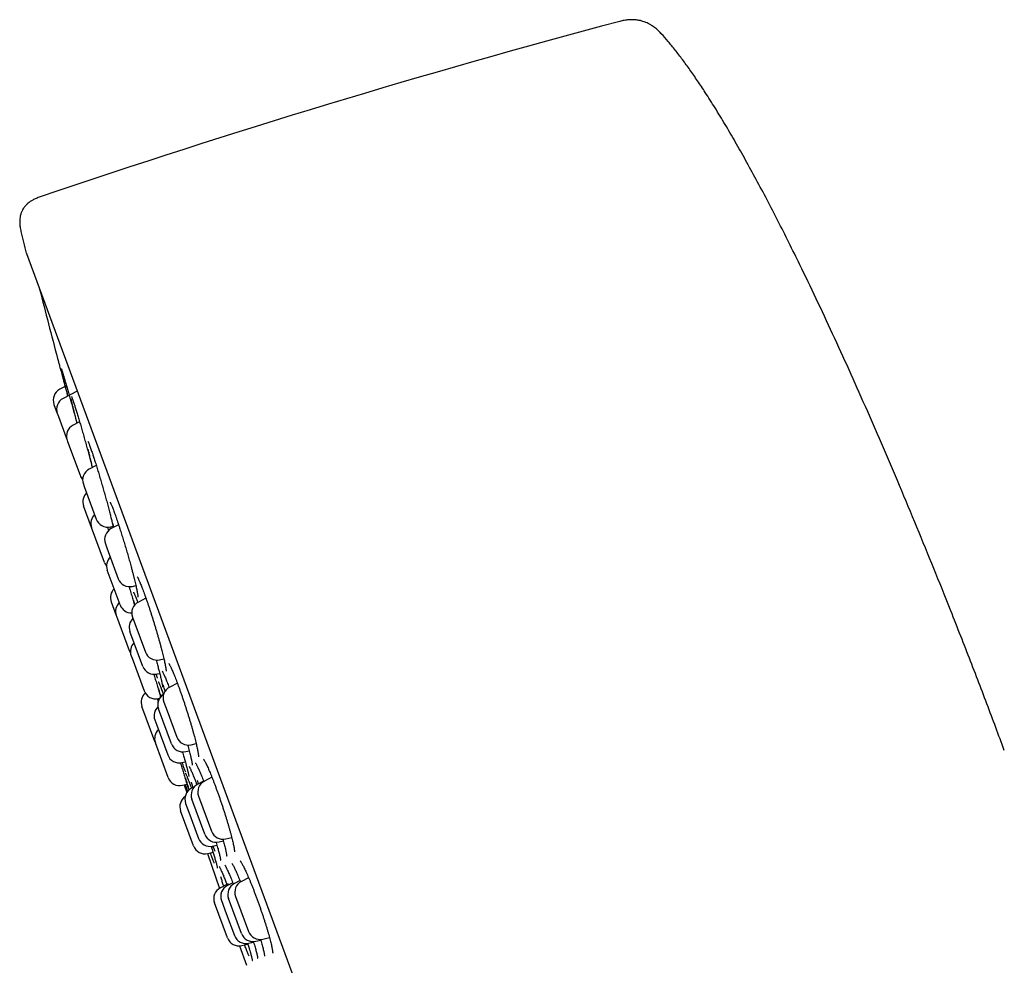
# Model space of a CAD drawing. Header units: millimetres. Extents: x 8 to 1577, y 12 to 2536.
# Tile 56 of 108: x 390 to 430, y 2135 to 2174. Entities that reach past the tile are written whole.
import ezdxf

# ---------------------------------------------------------------- set-up
doc = ezdxf.new("R2010")
doc.units = ezdxf.units.MM

msp = doc.modelspace()

# ---------------------------------------------------------------- linework, layer by layer
at = {"color": 7, "linetype": 'Continuous', "lineweight": 30}
for p, q in [((390.302, 2164.383), (413.109, 2102.556)), ((391.888, 2158.935), (391.668, 2158.822)), ((392.38, 2158.748), (391.805, 2158.452)), ((391.428, 2158.205), (391.565, 2157.834)), ((391.565, 2157.834), (391.569, 2157.823)), ((391.569, 2157.823), (391.971, 2156.734)), ((392.479, 2157.489), (392.211, 2157.351)), ((391.971, 2156.734), (391.987, 2156.69)), ((391.987, 2156.69), (392.499, 2155.301)), ((393.161, 2155.702), (392.874, 2155.554)), ((393.012, 2155.625), (392.97, 2155.788)), ((392.634, 2154.937), (392.669, 2154.841)), ((392.669, 2154.841), (393.162, 2153.504)), ((392.969, 2153.159), (392.642, 2154.048)), ((393.498, 2151.727), (392.969, 2153.159)), ((393.626, 2153.181), (393.668, 2153.038)), ((393.746, 2153.19), (393.848, 2153.214)), ((394.075, 2153.271), (393.773, 2153.115)), ((393.844, 2153.232), (393.86, 2153.16)), ((393.885, 2153.173), (393.85, 2153.31)), ((393.533, 2152.498), (393.595, 2152.33)), ((393.595, 2152.33), (394.062, 2151.065)), ((394.14, 2149.987), (393.611, 2151.42)), ((394.646, 2150.751), (394.782, 2150.783)), ((393.772, 2150.116), (393.98, 2149.554)), ((395.193, 2150.268), (394.883, 2150.109)), ((393.98, 2149.554), (393.989, 2149.529)), ((393.989, 2149.529), (394.509, 2148.121)), ((394.609, 2149.664), (394.614, 2149.649)), ((394.642, 2149.491), (394.737, 2149.235)), ((394.737, 2149.235), (395.171, 2148.058)), ((395.067, 2147.474), (394.538, 2148.907)), ((394.588, 2147.904), (394.624, 2147.808)), ((394.624, 2147.808), (395.117, 2146.471)), ((395.755, 2147.745), (395.928, 2147.785)), ((395.65, 2147.161), (395.758, 2147.186)), ((396.48, 2146.786), (396.168, 2146.626)), ((395.701, 2146.157), (395.757, 2146.171)), ((395.73, 2146.107), (395.712, 2146.16)), ((395.927, 2146.008), (396.059, 2145.65)), ((395.561, 2144.402), (395.032, 2145.835)), ((396.239, 2144.297), (395.71, 2145.73)), ((396.059, 2145.65), (396.456, 2144.575)), ((395.556, 2145.28), (395.634, 2145.07)), ((395.634, 2145.07), (396.085, 2143.847)), ((395.561, 2144.402), (395.572, 2144.375)), ((396.109, 2142.914), (395.581, 2144.347)), ((397.04, 2144.262), (397.25, 2144.311)), ((396.823, 2143.983), (396.965, 2144.017)), ((396.669, 2143.533), (396.804, 2143.565)), ((396.693, 2142.6), (396.877, 2142.644)), ((397.344, 2142.658), (397.305, 2142.794)), ((397.556, 2142.768), (397.317, 2142.644)), ((397.896, 2142.93), (397.589, 2142.772)), ((396.764, 2142.617), (396.867, 2142.304)), ((397.179, 2142.54), (397.058, 2142.478)), ((396.818, 2141.86), (396.95, 2141.502)), ((397.605, 2140.594), (397.076, 2142.027)), ((397.349, 2142.155), (397.523, 2141.683)), ((397.141, 2140.118), (396.612, 2141.551)), ((396.95, 2141.502), (397.347, 2140.427)), ((397.523, 2141.683), (397.878, 2140.722)), ((398.066, 2140.271), (398.088, 2140.196)), ((398.189, 2140.28), (398.365, 2140.322)), ((398.461, 2140.408), (398.706, 2140.466)), ((397.71, 2139.801), (398.2, 2138.377)), ((397.725, 2139.804), (397.942, 2139.856)), ((397.93, 2140.114), (398.1, 2140.153)), ((398.75, 2138.61), (398.527, 2138.495)), ((399.046, 2138.696), (398.817, 2138.578)), ((399.4, 2138.817), (399.104, 2138.665)), ((398.51, 2138.539), (398.242, 2138.401)), ((398.531, 2136.351), (398.002, 2137.784)), ((398.287, 2137.878), (398.483, 2137.347)), ((399.105, 2136.527), (398.576, 2137.96)), ((398.864, 2138.047), (399.082, 2137.455)), ((399.082, 2137.455), (399.393, 2136.615)), ((398.483, 2137.347), (398.816, 2136.445)), ((399.399, 2136.131), (399.6, 2136.178)), ((399.689, 2136.214), (399.896, 2136.262)), ((399.976, 2136.301), (400.253, 2136.366)), ((399.027, 2136.025), (399.312, 2135.229)), ((399.114, 2136.037), (399.365, 2136.096))]:
    msp.add_line(p, q, dxfattribs=at)
at = {"color": 7, "linetype": 'Continuous', "lineweight": 30, "flags": 128}
msp.add_lwpolyline([(394.509, 2148.121), (394.542, 2148.048), (394.561, 2148.017)], dxfattribs=at)
at = {"color": 7, "linetype": 'Continuous', "lineweight": 30}
for centre, radius, start, end in [((509.48, 1817.876), 368.446, 104.92382, 108.78115), ((681.461, 2236.67), 300, 193.76606, 193.93886), ((390.489, 2164.452), 0.2, 193.9389, 200.2488), ((681.62, 2236.729), 300, 194.24221, 194.80269), ((391.897, 2158.378), 0.5, 117.2488, 200.2488), ((392.034, 2158.007), 0.5, 117.2488, 200.2488), ((392.44, 2156.907), 0.5, 117.2488, 200.2488), ((393.103, 2155.11), 0.5, 117.2488, 200.2488), ((392.968, 2155.474), 0.5, 200.2488, 223.0825), ((393.111, 2154.222), 0.5, 133.827, 200.2488), ((393.439, 2153.333), 0.5, 133.827, 200.2488), ((393.631, 2153.677), 0.5, 200.2488, 283.2488), ((394.002, 2152.671), 0.5, 117.2488, 200.2488), ((394.08, 2151.593), 0.5, 133.827, 200.2488), ((393.967, 2151.9), 0.5, 200.2488, 219.2985), ((394.531, 2151.238), 0.5, 200.2488, 283.2488), ((394.241, 2150.289), 0.5, 133.827, 200.2488), ((394.449, 2149.727), 0.5, 133.827, 200.2488), ((394.609, 2150.161), 0.5, 200.2488, 270.0295), ((395.112, 2149.664), 0.5, 117.2488, 200.2488), ((395.007, 2149.08), 0.5, 133.827, 200.2488), ((395.058, 2148.077), 0.5, 133.827, 200.2488), ((395.64, 2148.231), 0.5, 200.2488, 283.2488), ((395.536, 2147.647), 0.5, 200.2488, 283.2488), ((395.501, 2146.008), 0.5, 132.4497, 200.2488), ((395.586, 2146.644), 0.5, 200.2488, 283.2488), ((396.179, 2145.903), 0.5, 121.4076, 200.2488), ((396.396, 2146.181), 0.5, 117.2488, 200.2488), ((396.026, 2145.453), 0.5, 132.7321, 200.2488), ((396.05, 2144.52), 0.5, 133.827, 200.2488), ((396.708, 2144.47), 0.5, 200.2488, 283.2488), ((396.925, 2144.748), 0.5, 200.2488, 283.2488), ((396.554, 2144.02), 0.5, 200.2488, 283.2488), ((396.579, 2143.087), 0.5, 200.2488, 283.2488), ((397.545, 2142.2), 0.5, 117.2488, 200.2488), ((397.818, 2142.328), 0.5, 117.2488, 200.2488), ((397.287, 2142.033), 0.5, 117.2488, 200.2488), ((397.081, 2141.724), 0.5, 124.5554, 200.2488), ((398.347, 2140.895), 0.5, 200.2488, 283.2488), ((397.816, 2140.6), 0.5, 200.2488, 283.2488), ((398.074, 2140.767), 0.5, 200.2488, 283.2488), ((397.61, 2140.291), 0.5, 200.2488, 283.2488), ((399.333, 2138.22), 0.5, 117.2488, 200.2488), ((398.471, 2137.957), 0.5, 117.2488, 200.2488), ((398.756, 2138.051), 0.5, 117.2488, 200.2488), ((399.046, 2138.133), 0.5, 117.2488, 200.2488), ((399.862, 2136.788), 0.5, 200.2488, 283.2488), ((399, 2136.524), 0.5, 200.2488, 283.2488), ((399.285, 2136.618), 0.5, 200.2488, 283.2488), ((399.574, 2136.7), 0.5, 200.2488, 283.2488)]:
    msp.add_arc(centre, radius, start, end, dxfattribs=at)
for points, knots in [([(416.282, 2173.403), (416.231, 2173.454), (416.139, 2173.55), (415.996, 2173.664), (415.871, 2173.747), (415.763, 2173.806), (415.672, 2173.847), (415.586, 2173.88), (415.49, 2173.911), (415.369, 2173.94), (415.234, 2173.958), (415.091, 2173.965), (414.941, 2173.959), (414.772, 2173.937), (414.655, 2173.909), (414.593, 2173.894)], [0, 0, 0, 0, 0.1163975, 0.2135192, 0.2939927, 0.3595951, 0.4114175, 0.4542964, 0.5078138, 0.5745714, 0.6552498, 0.7257231, 0.8057462, 0.896614, 1, 1, 1, 1]), ([(430.338, 2144.032), (430.222, 2144.344), (429.987, 2144.979), (429.624, 2145.942), (429.247, 2146.932), (428.857, 2147.943), (428.454, 2148.974), (427.958, 2150.225), (427.366, 2151.698), (426.673, 2153.39), (425.986, 2155.03), (425.311, 2156.611), (424.652, 2158.121), (423.987, 2159.615), (423.317, 2161.084), (422.645, 2162.52), (422.045, 2163.768), (421.52, 2164.831), (421.073, 2165.717), (420.629, 2166.576), (420.189, 2167.405), (419.756, 2168.197), (419.331, 2168.95), (418.915, 2169.663), (418.505, 2170.338), (418.128, 2170.934), (417.784, 2171.454), (417.474, 2171.902), (417.17, 2172.321), (416.873, 2172.71), (416.583, 2173.063), (416.388, 2173.292), (416.286, 2173.398), (416.281, 2173.402)], [0, 0, 0, 0, 0.0305816, 0.0621341, 0.0945639, 0.1277771, 0.1616801, 0.1961793, 0.2513718, 0.3074426, 0.3640294, 0.4146944, 0.4652253, 0.5153657, 0.5648599, 0.6134532, 0.6608921, 0.6919964, 0.7223897, 0.7519965, 0.7807419, 0.8085518, 0.8348839, 0.8601748, 0.884358, 0.9073684, 0.9248904, 0.9415912, 0.9574421, 0.9724163, 0.9864899, 0.9994166, 1, 1, 1, 1]), ([(390.858, 2166.704), (390.803, 2166.684), (390.702, 2166.648), (390.569, 2166.581), (390.461, 2166.515), (390.369, 2166.446), (390.292, 2166.375), (390.23, 2166.305), (390.18, 2166.236), (390.132, 2166.156), (390.084, 2166.05), (390.049, 2165.928), (390.028, 2165.792), (390.024, 2165.644), (390.038, 2165.471), (390.064, 2165.349), (390.078, 2165.283)], [0, 0, 0, 0, 0.095349, 0.176181, 0.244746, 0.302851, 0.36637, 0.415929, 0.456375, 0.506468, 0.569217, 0.646068, 0.7147, 0.7948, 0.888874, 1, 1, 1, 1]), ([(391.576, 2160.081), (391.576, 2160.081), (391.576, 2160.081), (391.581, 2160.065), (391.589, 2160.034), (391.602, 2159.988), (391.618, 2159.928), (391.638, 2159.856), (391.661, 2159.771), (391.688, 2159.673), (391.717, 2159.562), (391.75, 2159.442), (391.785, 2159.312), (391.824, 2159.172), (391.864, 2159.023), (391.906, 2158.869), (391.949, 2158.711), (391.978, 2158.603), (391.993, 2158.549)], [0, 0, 0, 0, 0.0434729, 0.1063554, 0.1696754, 0.2343906, 0.2995849, 0.3623032, 0.4254489, 0.4899626, 0.5549529, 0.6179051, 0.6812954, 0.746068, 0.8113178, 0.8742122, 0.9375394, 1, 1, 1, 1]), ([(391.939, 2158.773), (391.936, 2158.783), (391.917, 2158.856), (391.883, 2158.988), (391.84, 2159.155), (391.802, 2159.304), (391.77, 2159.432), (391.745, 2159.535), (391.729, 2159.603), (391.724, 2159.627), (391.723, 2159.634)], [0, 0, 0, 0, 0.022089, 0.175837, 0.33008, 0.483832, 0.637301, 0.791264, 0.944737, 1, 1, 1, 1]), ([(391.729, 2159.666), (391.729, 2159.666), (391.729, 2159.666), (391.732, 2159.657), (391.738, 2159.641), (391.744, 2159.623), (391.747, 2159.613)], [0, 0, 0, 0, 0.117831, 0.357571, 0.660188, 1, 1, 1, 1]), ([(391.744, 2159.624), (391.75, 2159.606), (391.763, 2159.566), (391.791, 2159.474), (391.827, 2159.356), (391.868, 2159.216), (391.914, 2159.057), (391.965, 2158.879), (392.02, 2158.687), (392.078, 2158.481), (392.138, 2158.265), (392.2, 2158.041), (392.263, 2157.813), (392.319, 2157.608), (392.353, 2157.481), (392.367, 2157.432)], [0, 0, 0, 0, 0.065185, 0.145098, 0.225263, 0.305174, 0.385361, 0.465805, 0.545992, 0.626082, 0.706424, 0.786513, 0.86687, 0.947485, 1, 1, 1, 1]), ([(391.998, 2158.551), (391.995, 2158.562), (391.974, 2158.64), (391.955, 2158.712), (391.939, 2158.773)], [0, 0, 0, 0, 0.138148, 1, 1, 1, 1]), ([(392.318, 2157.658), (392.302, 2157.721), (392.27, 2157.848), (392.228, 2158.016), (392.192, 2158.168), (392.163, 2158.296), (392.145, 2158.376), (392.139, 2158.406), (392.139, 2158.409)], [0, 0, 0, 0, 0.196878, 0.394389, 0.591273, 0.787861, 0.985081, 1, 1, 1, 1]), ([(392.146, 2158.528), (392.146, 2158.528), (392.146, 2158.527), (392.151, 2158.516), (392.159, 2158.497), (392.172, 2158.465), (392.187, 2158.422), (392.204, 2158.376), (392.216, 2158.34), (392.221, 2158.325)], [0, 0, 0, 0, 0.083385, 0.20421, 0.349683, 0.515337, 0.694329, 0.88058, 1, 1, 1, 1]), ([(392.218, 2158.336), (392.227, 2158.308), (392.248, 2158.244), (392.289, 2158.118), (392.338, 2157.961), (392.391, 2157.786), (392.448, 2157.595), (392.508, 2157.391), (392.57, 2157.177), (392.634, 2156.955), (392.698, 2156.727), (392.762, 2156.496), (392.825, 2156.266), (392.887, 2156.04), (392.945, 2155.822), (392.981, 2155.685), (392.998, 2155.618)], [0, 0, 0, 0, 0.0534835, 0.126193, 0.1991167, 0.2722738, 0.3451981, 0.41801, 0.4910522, 0.5638634, 0.6369194, 0.7102083, 0.7832641, 0.8563131, 0.9295946, 1, 1, 1, 1]), ([(392.376, 2157.436), (392.376, 2157.436), (392.358, 2157.503), (392.342, 2157.565), (392.326, 2157.627)], [0, 0, 0, 0, 0.001533, 1, 1, 1, 1]), ([(392.818, 2156.688), (392.818, 2156.688), (392.818, 2156.688), (392.822, 2156.681), (392.83, 2156.665), (392.842, 2156.638), (392.858, 2156.6), (392.878, 2156.549), (392.901, 2156.488), (392.927, 2156.417), (392.955, 2156.337), (392.976, 2156.276), (392.986, 2156.246)], [0, 0, 0, 0, 0.0312016, 0.1041134, 0.1914586, 0.2918531, 0.4020424, 0.5183784, 0.6379334, 0.7587481, 0.879421, 1, 1, 1, 1]), ([(392.961, 2155.821), (392.945, 2155.884), (392.913, 2156.011), (392.873, 2156.179), (392.847, 2156.293), (392.836, 2156.344), (392.834, 2156.35)], [0, 0, 0, 0, 0.3164688, 0.6339535, 0.9504311, 1, 1, 1, 1]), ([(392.983, 2156.255), (392.996, 2156.219), (393.025, 2156.132), (393.076, 2155.973), (393.136, 2155.785), (393.199, 2155.582), (393.263, 2155.369), (393.329, 2155.147), (393.395, 2154.92), (393.461, 2154.69), (393.525, 2154.461), (393.588, 2154.234), (393.647, 2154.014), (393.701, 2153.808), (393.75, 2153.617), (393.794, 2153.44), (393.827, 2153.307), (393.842, 2153.24), (393.846, 2153.223)], [0, 0, 0, 0, 0.047717, 0.114892, 0.181853, 0.248684, 0.315727, 0.382557, 0.449599, 0.516855, 0.583898, 0.650944, 0.718203, 0.785249, 0.847616, 0.909982, 0.977398, 1, 1, 1, 1]), ([(393.725, 2154.2), (393.725, 2154.2), (393.725, 2154.2), (393.73, 2154.191), (393.74, 2154.174), (393.754, 2154.145), (393.772, 2154.106), (393.794, 2154.054), (393.82, 2153.992), (393.848, 2153.92), (393.879, 2153.838), (393.912, 2153.747), (393.948, 2153.647), (393.985, 2153.538), (394.025, 2153.421), (394.065, 2153.301), (394.093, 2153.217), (394.106, 2153.176)], [0, 0, 0, 0, 0.025581, 0.071783, 0.126087, 0.187643, 0.254687, 0.325261, 0.397747, 0.471028, 0.54437, 0.619054, 0.69489, 0.771612, 0.848973, 0.92673, 1, 1, 1, 1]), ([(393.751, 2153.115), (393.749, 2153.12), (393.741, 2153.143), (393.732, 2153.171), (393.725, 2153.192)], [0, 0, 0, 0, 0.235842, 1, 1, 1, 1]), ([(394.105, 2153.181), (394.113, 2153.157), (394.143, 2153.065), (394.196, 2152.896), (394.265, 2152.676), (394.333, 2152.449), (394.401, 2152.22), (394.467, 2151.991), (394.53, 2151.766), (394.584, 2151.57), (394.615, 2151.455), (394.627, 2151.409)], [0, 0, 0, 0, 0.0456247, 0.170194, 0.2943689, 0.418899, 0.5438261, 0.6683563, 0.7928904, 0.9178204, 1, 1, 1, 1]), ([(394.625, 2151.414), (394.633, 2151.384), (394.653, 2151.31), (394.682, 2151.197), (394.713, 2151.075), (394.741, 2150.961), (394.766, 2150.853), (394.79, 2150.752), (394.81, 2150.659), (394.828, 2150.574), (394.842, 2150.5), (394.853, 2150.436), (394.861, 2150.385), (394.866, 2150.348), (394.868, 2150.325), (394.868, 2150.311), (394.868, 2150.311), (394.868, 2150.311)], [0, 0, 0, 0, 0.050498, 0.12636, 0.201641, 0.276478, 0.35169, 0.427194, 0.502826, 0.578296, 0.653289, 0.727377, 0.799927, 0.862293, 0.919075, 0.968002, 1, 1, 1, 1]), ([(394.839, 2151.137), (394.839, 2151.137), (394.839, 2151.136), (394.846, 2151.126), (394.857, 2151.107), (394.874, 2151.078), (394.894, 2151.036), (394.918, 2150.984), (394.946, 2150.92), (394.977, 2150.847), (395.01, 2150.764), (395.046, 2150.672), (395.084, 2150.571), (395.124, 2150.461), (395.166, 2150.344), (395.21, 2150.22), (395.255, 2150.09), (395.3, 2149.956), (395.346, 2149.818), (395.391, 2149.677), (395.429, 2149.558), (395.452, 2149.486), (395.46, 2149.461)], [0, 0, 0, 0, 0.024923, 0.060106, 0.100844, 0.146473, 0.19579, 0.247494, 0.300508, 0.354076, 0.407716, 0.462487, 0.518109, 0.574381, 0.631114, 0.688126, 0.74524, 0.802249, 0.859028, 0.915485, 0.97148, 1, 1, 1, 1]), ([(394.505, 2150.744), (394.52, 2150.694), (394.556, 2150.569), (394.611, 2150.375), (394.668, 2150.172), (394.705, 2150.037), (394.721, 2149.975), (394.723, 2149.971)], [0, 0, 0, 0, 0.1813506, 0.4538059, 0.7253988, 0.9778987, 1, 1, 1, 1]), ([(394.682, 2150.51), (394.682, 2150.511), (394.681, 2150.512), (394.685, 2150.507), (394.691, 2150.495), (394.703, 2150.472), (394.719, 2150.439), (394.739, 2150.393), (394.762, 2150.337), (394.789, 2150.27), (394.819, 2150.193), (394.842, 2150.132), (394.856, 2150.094), (394.858, 2150.088)], [0, 0, 0, 0, 0.007413, 0.077047, 0.160837, 0.258392, 0.367198, 0.483732, 0.604758, 0.727911, 0.851623, 0.975301, 1, 1, 1, 1]), ([(394.74, 2149.99), (394.737, 2150.002), (394.719, 2150.07), (394.706, 2150.128), (394.695, 2150.174)], [0, 0, 0, 0, 0.179043, 1, 1, 1, 1]), ([(395.46, 2149.461), (395.467, 2149.438), (395.489, 2149.367), (395.526, 2149.246), (395.571, 2149.1), (395.614, 2148.954), (395.657, 2148.808), (395.698, 2148.664), (395.738, 2148.524), (395.775, 2148.387), (395.811, 2148.255), (395.844, 2148.129), (395.874, 2148.01), (395.902, 2147.897), (395.927, 2147.791), (395.949, 2147.692), (395.969, 2147.602), (395.985, 2147.521), (395.998, 2147.449), (396.008, 2147.389), (396.014, 2147.342), (396.017, 2147.309), (396.018, 2147.29), (396.018, 2147.281), (396.018, 2147.282), (396.018, 2147.282)], [0, 0, 0, 0, 0.023229, 0.071283, 0.119646, 0.168267, 0.217072, 0.265976, 0.314859, 0.363623, 0.412183, 0.460472, 0.508341, 0.556025, 0.603948, 0.652022, 0.700111, 0.748019, 0.795513, 0.842267, 0.887795, 0.926062, 0.960417, 0.989755, 1, 1, 1, 1]), ([(395.608, 2147.738), (395.619, 2147.702), (395.647, 2147.601), (395.69, 2147.447), (395.727, 2147.306), (395.746, 2147.233), (395.752, 2147.211)], [0, 0, 0, 0, 0.186874, 0.521335, 0.855791, 1, 1, 1, 1]), ([(396.125, 2147.593), (396.126, 2147.593), (396.126, 2147.592), (396.134, 2147.583), (396.145, 2147.564), (396.163, 2147.535), (396.184, 2147.494), (396.21, 2147.442), (396.24, 2147.379), (396.272, 2147.307), (396.307, 2147.225), (396.345, 2147.133), (396.385, 2147.033), (396.428, 2146.924), (396.472, 2146.808), (396.518, 2146.684), (396.565, 2146.555), (396.612, 2146.422), (396.66, 2146.284), (396.708, 2146.144), (396.755, 2146.003), (396.802, 2145.86), (396.848, 2145.716), (396.894, 2145.57), (396.939, 2145.425), (396.984, 2145.28), (397.026, 2145.137), (397.067, 2144.997), (397.106, 2144.861), (397.142, 2144.729), (397.176, 2144.604), (397.207, 2144.485), (397.235, 2144.373), (397.26, 2144.268), (397.282, 2144.17), (397.302, 2144.081), (397.318, 2144), (397.33, 2143.93), (397.339, 2143.871), (397.345, 2143.825), (397.348, 2143.793), (397.348, 2143.775), (397.348, 2143.767), (397.348, 2143.768), (397.348, 2143.768)], [0, 0, 0, 0, 0.011636, 0.028, 0.046826, 0.067846, 0.090552, 0.11438, 0.138847, 0.163603, 0.188398, 0.213667, 0.23935, 0.265351, 0.291581, 0.317953, 0.344386, 0.370782, 0.397078, 0.423229, 0.449182, 0.474932, 0.500878, 0.526995, 0.553256, 0.579622, 0.606047, 0.632467, 0.658825, 0.685075, 0.711177, 0.737064, 0.762798, 0.788651, 0.814581, 0.840509, 0.866327, 0.891899, 0.917036, 0.941458, 0.961843, 0.980117, 0.995876, 1, 1, 1, 1]), ([(395.516, 2147.153), (395.536, 2147.086), (395.577, 2146.949), (395.637, 2146.751), (395.695, 2146.554), (395.748, 2146.372), (395.779, 2146.263), (395.793, 2146.212)], [0, 0, 0, 0, 0.192466, 0.394879, 0.597294, 0.81122, 1, 1, 1, 1]), ([(395.667, 2146.996), (395.667, 2146.998), (395.649, 2147.044), (395.629, 2147.099), (395.608, 2147.157), (395.608, 2147.158)], [0, 0, 0, 0, 0.038025, 0.989438, 1, 1, 1, 1]), ([(395.749, 2147.219), (395.757, 2147.188), (395.774, 2147.121), (395.797, 2147.029), (395.819, 2146.94), (395.837, 2146.86), (395.852, 2146.789), (395.864, 2146.73), (395.871, 2146.684), (395.876, 2146.652), (395.878, 2146.633), (395.878, 2146.625), (395.878, 2146.626), (395.878, 2146.626)], [0, 0, 0, 0, 0.095827, 0.205635, 0.315573, 0.425211, 0.534062, 0.64144, 0.746302, 0.834758, 0.913614, 0.979973, 1, 1, 1, 1]), ([(395.856, 2147.282), (395.856, 2147.282), (395.856, 2147.282), (395.861, 2147.274), (395.871, 2147.257), (395.886, 2147.229), (395.905, 2147.19), (395.929, 2147.139), (395.957, 2147.076), (395.988, 2147.003), (396.022, 2146.92), (396.058, 2146.828), (396.097, 2146.727), (396.126, 2146.652), (396.141, 2146.61), (396.143, 2146.605)], [0, 0, 0, 0, 0.030355, 0.088121, 0.155908, 0.231413, 0.315072, 0.404634, 0.498272, 0.594576, 0.692498, 0.791238, 0.890132, 0.98858, 1, 1, 1, 1]), ([(395.701, 2146.845), (395.701, 2146.845), (395.7, 2146.846), (395.703, 2146.842), (395.709, 2146.83), (395.72, 2146.808), (395.736, 2146.775), (395.755, 2146.731), (395.779, 2146.675), (395.805, 2146.609), (395.835, 2146.533), (395.857, 2146.475), (395.868, 2146.447)], [0, 0, 0, 0, 0.00403, 0.074962, 0.160963, 0.261427, 0.373303, 0.492543, 0.615589, 0.74209, 0.871805, 1, 1, 1, 1]), ([(395.978, 2146.455), (395.97, 2146.484), (395.944, 2146.575), (395.923, 2146.656), (395.909, 2146.71)], [0, 0, 0, 0, 0.326228, 1, 1, 1, 1]), ([(395.808, 2146.228), (395.805, 2146.239), (395.785, 2146.309), (395.756, 2146.419), (395.728, 2146.521), (395.718, 2146.562), (395.718, 2146.564)], [0, 0, 0, 0, 0.079849, 0.527865, 0.977287, 1, 1, 1, 1]), ([(395.865, 2146.456), (395.874, 2146.432), (395.89, 2146.39), (395.908, 2146.339), (395.916, 2146.317)], [0, 0, 0, 0, 0.560978, 1, 1, 1, 1]), ([(395.653, 2146.154), (395.657, 2146.139), (395.671, 2146.096), (395.686, 2146.051), (395.695, 2146.021)], [0, 0, 0, 0, 0.339179, 1, 1, 1, 1]), ([(396.901, 2144.254), (396.907, 2144.231), (396.925, 2144.167), (396.951, 2144.069), (396.98, 2143.961), (397.005, 2143.86), (397.027, 2143.768), (397.046, 2143.687), (397.061, 2143.615), (397.073, 2143.553), (397.082, 2143.504), (397.087, 2143.468), (397.089, 2143.445), (397.089, 2143.432), (397.089, 2143.432), (397.089, 2143.431)], [0, 0, 0, 0, 0.050717, 0.141711, 0.232453, 0.322727, 0.412307, 0.500947, 0.588173, 0.674714, 0.76013, 0.834905, 0.903393, 0.963102, 1, 1, 1, 1]), ([(396.685, 2143.975), (396.692, 2143.954), (396.718, 2143.864), (396.761, 2143.718), (396.805, 2143.562), (396.828, 2143.478), (396.837, 2143.446)], [0, 0, 0, 0, 0.107758, 0.449694, 0.792729, 1, 1, 1, 1]), ([(396.601, 2143.526), (396.624, 2143.455), (396.669, 2143.314), (396.732, 2143.114), (396.792, 2142.922), (396.848, 2142.738), (396.9, 2142.568), (396.934, 2142.454), (396.949, 2142.403), (396.95, 2142.397)], [0, 0, 0, 0, 0.161391, 0.318891, 0.476391, 0.642809, 0.809761, 0.976185, 1, 1, 1, 1]), ([(396.826, 2143.136), (396.81, 2143.176), (396.779, 2143.254), (396.728, 2143.389), (396.691, 2143.489), (396.675, 2143.535)], [0, 0, 0, 0, 0.354479, 0.708091, 1, 1, 1, 1]), ([(396.834, 2143.455), (396.842, 2143.427), (396.858, 2143.366), (396.881, 2143.281), (396.901, 2143.2), (396.918, 2143.13), (396.932, 2143.07), (396.942, 2143.022), (396.948, 2142.988), (396.951, 2142.968), (396.951, 2142.959), (396.951, 2142.96), (396.951, 2142.961)], [0, 0, 0, 0, 0.102316, 0.224329, 0.345603, 0.46569, 0.583986, 0.699461, 0.809999, 0.899547, 0.975241, 1, 1, 1, 1]), ([(397.22, 2143.521), (397.22, 2143.521), (397.22, 2143.522), (397.225, 2143.515), (397.234, 2143.5), (397.25, 2143.474), (397.269, 2143.437), (397.294, 2143.388), (397.323, 2143.328), (397.355, 2143.257), (397.39, 2143.176), (397.429, 2143.085), (397.47, 2142.987), (397.512, 2142.88), (397.543, 2142.801), (397.561, 2142.756), (397.563, 2142.75)], [0, 0, 0, 0, 0.021786, 0.074249, 0.135649, 0.203762, 0.279535, 0.361009, 0.446529, 0.534757, 0.624676, 0.715506, 0.806636, 0.897439, 0.987579, 1, 1, 1, 1]), ([(397.546, 2143.676), (397.546, 2143.676), (397.546, 2143.676), (397.553, 2143.667), (397.565, 2143.65), (397.582, 2143.622), (397.604, 2143.583), (397.631, 2143.532), (397.662, 2143.47), (397.697, 2143.398), (397.735, 2143.315), (397.775, 2143.223), (397.818, 2143.123), (397.862, 2143.016), (397.907, 2142.903), (397.954, 2142.785), (398.002, 2142.66), (398.05, 2142.529), (398.1, 2142.394), (398.151, 2142.254), (398.201, 2142.11), (398.251, 2141.965), (398.301, 2141.819), (398.349, 2141.673), (398.396, 2141.528), (398.442, 2141.385), (398.485, 2141.246), (398.527, 2141.109), (398.567, 2140.974), (398.604, 2140.844), (398.64, 2140.718), (398.672, 2140.597), (398.702, 2140.483), (398.729, 2140.377), (398.752, 2140.278), (398.772, 2140.189), (398.788, 2140.11), (398.801, 2140.041), (398.81, 2139.983), (398.815, 2139.938), (398.818, 2139.905), (398.818, 2139.886), (398.818, 2139.878), (398.818, 2139.879), (398.818, 2139.879)], [0, 0, 0, 0, 0.009715, 0.025633, 0.043305, 0.063379, 0.085428, 0.109, 0.133661, 0.159055, 0.1849, 0.210975, 0.237098, 0.263103, 0.2889, 0.314415, 0.340167, 0.36621, 0.392496, 0.418964, 0.445547, 0.472175, 0.498754, 0.525227, 0.551546, 0.577676, 0.603564, 0.629547, 0.655689, 0.681961, 0.708325, 0.734728, 0.76109, 0.787345, 0.813422, 0.839244, 0.864717, 0.88977, 0.914554, 0.938836, 0.959581, 0.978392, 0.99483, 1, 1, 1, 1]), ([(396.811, 2143.098), (396.811, 2143.098), (396.811, 2143.098), (396.815, 2143.09), (396.823, 2143.074), (396.836, 2143.046), (396.854, 2143.007), (396.874, 2142.959), (396.891, 2142.919), (396.898, 2142.9)], [0, 0, 0, 0, 0.05631, 0.172054, 0.311661, 0.471828, 0.646253, 0.828691, 1, 1, 1, 1]), ([(396.961, 2143.372), (396.961, 2143.373), (396.96, 2143.373), (396.964, 2143.367), (396.972, 2143.354), (396.986, 2143.329), (397.004, 2143.293), (397.026, 2143.246), (397.052, 2143.187), (397.082, 2143.118), (397.116, 2143.039), (397.151, 2142.951), (397.188, 2142.859), (397.213, 2142.793), (397.225, 2142.762)], [0, 0, 0, 0, 0.016833, 0.073591, 0.141743, 0.220865, 0.309018, 0.403634, 0.502381, 0.603493, 0.705724, 0.808149, 0.910057, 1, 1, 1, 1]), ([(396.906, 2142.348), (396.901, 2142.36), (396.881, 2142.415), (396.848, 2142.509), (396.818, 2142.596), (396.807, 2142.627)], [0, 0, 0, 0, 0.16136, 0.702125, 1, 1, 1, 1]), ([(396.965, 2142.413), (396.949, 2142.463), (396.916, 2142.572), (396.875, 2142.714), (396.846, 2142.816), (396.834, 2142.859), (396.832, 2142.866)], [0, 0, 0, 0, 0.2815173, 0.6084062, 0.9363215, 1, 1, 1, 1]), ([(396.895, 2142.91), (396.901, 2142.894), (396.922, 2142.843), (396.965, 2142.732), (397.014, 2142.604), (397.048, 2142.513), (397.06, 2142.479)], [0, 0, 0, 0, 0.151332, 0.476946, 0.803595, 1, 1, 1, 1]), ([(397.126, 2142.512), (397.123, 2142.522), (397.1, 2142.596), (397.079, 2142.671), (397.062, 2142.729), (397.061, 2142.733)], [0, 0, 0, 0, 0.117931, 0.946544, 1, 1, 1, 1]), ([(397.223, 2142.769), (397.237, 2142.732), (397.255, 2142.685), (397.275, 2142.632), (397.28, 2142.62)], [0, 0, 0, 0, 0.791506, 1, 1, 1, 1]), ([(398.085, 2140.204), (398.096, 2140.167), (398.117, 2140.094), (398.145, 2139.993), (398.17, 2139.899), (398.192, 2139.814), (398.211, 2139.737), (398.227, 2139.67), (398.239, 2139.614), (398.247, 2139.571), (398.252, 2139.541), (398.254, 2139.524), (398.254, 2139.517), (398.254, 2139.519), (398.254, 2139.519)], [0, 0, 0, 0, 0.097409, 0.196892, 0.295266, 0.393438, 0.491749, 0.589729, 0.68672, 0.78165, 0.861527, 0.932246, 0.991433, 1, 1, 1, 1]), ([(398.344, 2140.398), (398.349, 2140.38), (398.365, 2140.324), (398.388, 2140.236), (398.415, 2140.135), (398.437, 2140.043), (398.456, 2139.96), (398.472, 2139.888), (398.484, 2139.826), (398.492, 2139.775), (398.497, 2139.738), (398.499, 2139.715), (398.5, 2139.703), (398.5, 2139.703), (398.5, 2139.703)], [0, 0, 0, 0, 0.045864, 0.146622, 0.246859, 0.346309, 0.444686, 0.541379, 0.637144, 0.731593, 0.8234, 0.898313, 0.963755, 1, 1, 1, 1]), ([(397.992, 2139.416), (397.99, 2139.421), (397.973, 2139.462), (397.935, 2139.56), (397.885, 2139.692), (397.849, 2139.789), (397.834, 2139.83)], [0, 0, 0, 0, 0.057013, 0.40394, 0.75009, 1, 1, 1, 1]), ([(397.865, 2140.106), (397.865, 2140.106), (397.886, 2140.04), (397.924, 2139.918), (397.976, 2139.746), (398.018, 2139.602), (398.04, 2139.526), (398.049, 2139.492)], [0, 0, 0, 0, 0.0002243, 0.2644724, 0.5295695, 0.7938295, 1, 1, 1, 1]), ([(398.028, 2139.885), (398.009, 2139.934), (397.98, 2140.005), (397.948, 2140.089), (397.938, 2140.115)], [0, 0, 0, 0, 0.688703, 1, 1, 1, 1]), ([(398.046, 2139.502), (398.053, 2139.476), (398.068, 2139.424), (398.085, 2139.359), (398.099, 2139.303), (398.109, 2139.261), (398.114, 2139.232), (398.117, 2139.216), (398.118, 2139.21), (398.118, 2139.211), (398.118, 2139.211)], [0, 0, 0, 0, 0.160755, 0.323851, 0.484461, 0.64105, 0.774143, 0.892281, 0.989141, 1, 1, 1, 1]), ([(399.058, 2139.501), (399.058, 2139.501), (399.057, 2139.502), (399.062, 2139.496), (399.072, 2139.482), (399.089, 2139.458), (399.11, 2139.424), (399.136, 2139.378), (399.167, 2139.32), (399.202, 2139.252), (399.24, 2139.173), (399.282, 2139.085), (399.325, 2138.988), (399.371, 2138.884), (399.418, 2138.774), (399.467, 2138.657), (399.516, 2138.535), (399.566, 2138.408), (399.618, 2138.275), (399.67, 2138.137), (399.723, 2137.996), (399.775, 2137.852), (399.827, 2137.707), (399.878, 2137.561), (399.928, 2137.416), (399.976, 2137.273), (400.022, 2137.133), (400.066, 2136.996), (400.108, 2136.862), (400.148, 2136.731), (400.186, 2136.604), (400.221, 2136.483), (400.253, 2136.367), (400.282, 2136.258), (400.307, 2136.157), (400.329, 2136.065), (400.347, 2135.983), (400.362, 2135.911), (400.372, 2135.85), (400.379, 2135.801), (400.383, 2135.765), (400.384, 2135.743), (400.383, 2135.73), (400.383, 2135.73), (400.383, 2135.73)], [0, 0, 0, 0, 0.004783, 0.019966, 0.037475, 0.056635, 0.07796, 0.100971, 0.125237, 0.150382, 0.176101, 0.202157, 0.228358, 0.254524, 0.280529, 0.306299, 0.331915, 0.35783, 0.384018, 0.410427, 0.436994, 0.463648, 0.49031, 0.516898, 0.543359, 0.569649, 0.595712, 0.621589, 0.647659, 0.673878, 0.700213, 0.726619, 0.753028, 0.779364, 0.805554, 0.83152, 0.857175, 0.882377, 0.907199, 0.931601, 0.952821, 0.972326, 0.989623, 1, 1, 1, 1]), ([(398.196, 2139.275), (398.196, 2139.275), (398.195, 2139.276), (398.198, 2139.271), (398.205, 2139.259), (398.217, 2139.237), (398.233, 2139.204), (398.255, 2139.159), (398.28, 2139.102), (398.309, 2139.035), (398.341, 2138.96), (398.365, 2138.902), (398.377, 2138.874)], [0, 0, 0, 0, 0.007845, 0.07587, 0.159045, 0.257283, 0.368137, 0.488095, 0.613937, 0.743274, 0.874445, 1, 1, 1, 1]), ([(398.425, 2139.33), (398.425, 2139.33), (398.425, 2139.331), (398.429, 2139.324), (398.438, 2139.31), (398.453, 2139.285), (398.472, 2139.249), (398.496, 2139.201), (398.524, 2139.142), (398.556, 2139.072), (398.591, 2138.993), (398.629, 2138.905), (398.67, 2138.809), (398.712, 2138.705), (398.747, 2138.618), (398.769, 2138.563), (398.775, 2138.547)], [0, 0, 0, 0, 0.017989, 0.067726, 0.126974, 0.195347, 0.271273, 0.352689, 0.437699, 0.524838, 0.613046, 0.701549, 0.789676, 0.87711, 0.964083, 1, 1, 1, 1]), ([(398.715, 2139.395), (398.714, 2139.395), (398.714, 2139.395), (398.718, 2139.39), (398.728, 2139.377), (398.743, 2139.353), (398.763, 2139.318), (398.787, 2139.272), (398.816, 2139.214), (398.85, 2139.146), (398.886, 2139.067), (398.926, 2138.979), (398.968, 2138.882), (399.013, 2138.777), (399.047, 2138.696), (399.066, 2138.648), (399.07, 2138.639)], [0, 0, 0, 0, 0.014007, 0.065908, 0.126214, 0.194616, 0.269073, 0.349727, 0.434816, 0.522979, 0.613156, 0.704525, 0.796437, 0.888282, 0.979601, 1, 1, 1, 1]), ([(398.379, 2138.472), (398.373, 2138.488), (398.348, 2138.568), (398.308, 2138.698), (398.277, 2138.801), (398.261, 2138.852)], [0, 0, 0, 0, 0.115539, 0.558468, 1, 1, 1, 1]), ([(398.373, 2138.883), (398.383, 2138.859), (398.412, 2138.788), (398.464, 2138.659), (398.507, 2138.547), (398.527, 2138.495)], [0, 0, 0, 0, 0.215566, 0.639109, 1, 1, 1, 1]), ([(398.573, 2138.519), (398.569, 2138.529), (398.563, 2138.548), (398.558, 2138.566), (398.555, 2138.575)], [0, 0, 0, 0, 0.511964, 1, 1, 1, 1]), ([(399.593, 2136.201), (399.596, 2136.193), (399.61, 2136.145), (399.634, 2136.065), (399.663, 2135.964), (399.689, 2135.871), (399.711, 2135.788), (399.729, 2135.713), (399.745, 2135.648), (399.756, 2135.594), (399.764, 2135.553), (399.767, 2135.526), (399.769, 2135.51), (399.769, 2135.508), (399.769, 2135.507)], [0, 0, 0, 0, 0.022393, 0.121996, 0.220913, 0.318792, 0.416022, 0.513315, 0.610178, 0.705891, 0.799271, 0.876752, 0.944855, 1, 1, 1, 1]), ([(399.888, 2136.289), (399.891, 2136.278), (399.906, 2136.229), (399.929, 2136.148), (399.956, 2136.046), (399.98, 2135.953), (400, 2135.869), (400.017, 2135.796), (400.03, 2135.733), (400.039, 2135.681), (400.044, 2135.643), (400.046, 2135.618), (400.047, 2135.605), (400.047, 2135.604), (400.047, 2135.604)], [0, 0, 0, 0, 0.0272072, 0.1290244, 0.2303994, 0.3310472, 0.4306551, 0.5288041, 0.6252055, 0.7202802, 0.812846, 0.8891691, 0.9564338, 1, 1, 1, 1]), ([(399.419, 2135.597), (399.402, 2135.636), (399.369, 2135.714), (399.31, 2135.858), (399.263, 2135.976), (399.234, 2136.05), (399.228, 2136.064)], [0, 0, 0, 0, 0.309024, 0.617066, 0.925281, 1, 1, 1, 1]), ([(399.355, 2136.128), (399.371, 2136.076), (399.399, 2135.989), (399.421, 2135.914), (399.43, 2135.885)], [0, 0, 0, 0, 0.601379, 1, 1, 1, 1]), ([(399.427, 2135.893), (399.433, 2135.872), (399.45, 2135.818), (399.472, 2135.741), (399.494, 2135.662), (399.513, 2135.593), (399.528, 2135.533), (399.539, 2135.486), (399.546, 2135.452), (399.55, 2135.431), (399.551, 2135.42), (399.551, 2135.42), (399.551, 2135.42)], [0, 0, 0, 0, 0.081167, 0.202468, 0.323565, 0.444719, 0.565269, 0.684199, 0.787664, 0.881352, 0.960921, 1, 1, 1, 1])]:
    msp.add_open_spline(points, degree=3, knots=knots, dxfattribs=at)

doc.saveas('drawing.dxf')
